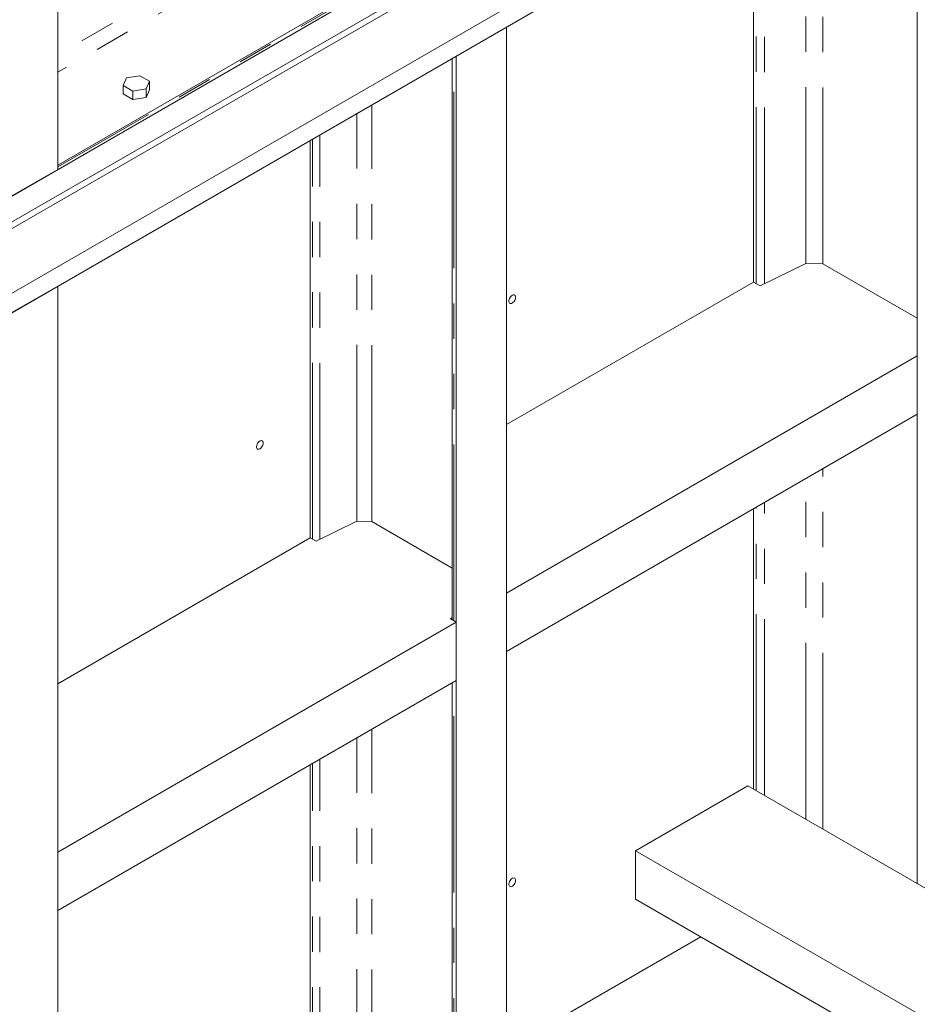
# Model space of a CAD drawing. Header units: millimetres. Extents: x 525 to 29324, y 175 to 20618.
# Tile 125 of 256: x 12317 to 13448, y 11074 to 12315. Entities that reach past the tile are written whole.
import ezdxf

# ---------------------------------------------------------------- set-up
doc = ezdxf.new("R2010")
doc.units = ezdxf.units.MM
doc.linetypes.add('SLD-Centrada-doble', pattern=[12.7, 6.35, -1.27, 1.27, -1.27, 1.27, -1.27])
doc.linetypes.add('SLD-Continua', pattern=[0])

msp = doc.modelspace()

# ---------------------------------------------------------------- linework, layer by layer
at = {"color": 7, "linetype": 'SLD-Continua', "lineweight": 18, "ltscale": 35}
for p, q in [((14161.5, 13163.1), (11516.3, 11636.1)), ((14161.5, 13163.1), (11516.3, 11636.1)), ((14161.5, 13163.1), (11516.3, 11636.1)), ((14161.5, 13163.1), (11516.3, 11636.1)), ((14161.5, 13163.1), (11516.3, 11636.1)), ((14161.5, 13130.4), (11516.3, 11603.4)), ((14161.5, 13130.4), (11516.3, 11603.4)), ((14161.5, 13130.4), (11516.3, 11603.4)), ((14161.5, 13122.2), (11523.4, 11599.3)), ((14161.5, 13122.2), (11523.4, 11599.3)), ((14161.5, 13122.2), (11523.4, 11599.3)), ((14161.5, 13040.6), (11523.4, 11517.7)), ((14161.5, 13040.6), (11523.4, 11517.7)), ((14161.5, 13040.6), (11523.4, 11517.7)), ((14161.5, 13016.1), (11516.3, 11489.1)), ((14161.5, 13016.1), (11516.3, 11489.1)), ((14161.5, 13016.1), (11516.3, 11489.1)), ((14161.5, 13016.1), (11516.3, 11489.1)), ((14161.5, 13016.1), (11516.3, 11489.1)), ((14161.5, 13016.1), (11516.3, 11489.1)), ((12364.9, 12125.9), (12364.9, 12865.1)), ((12364.9, 12125.9), (12364.9, 12865.1)), ((12364.9, 12125.9), (12364.9, 12865.1)), ((12364.9, 12125.9), (12364.9, 12865.1)), ((12364.9, 12125.9), (12364.9, 12865.1)), ((13448.2, 12580), (13448.2, 11225.9)), ((13448.2, 12580), (13448.2, 11225.9)), ((13448.2, 12580), (13448.2, 11225.9)), ((13448.2, 12580), (13448.2, 11225.9)), ((13448.2, 12580), (13448.2, 11225.9)), ((13448.2, 12580), (13448.2, 11225.9)), ((13241.7, 11984.1), (13241.7, 12485.1)), ((13241.7, 11984.1), (13241.7, 12485.1)), ((13241.7, 11984.1), (13241.7, 12485.1)), ((13241.7, 11984.1), (13241.7, 12485.1)), ((13241.7, 11984.1), (13241.7, 12485.1)), ((13241.7, 11984.1), (13241.7, 12485.1)), ((12862.5, 12418.8), (12364.9, 12131.5)), ((12862.5, 12418.8), (12364.9, 12131.5)), ((12862.5, 12418.8), (12364.9, 12131.5)), ((12862.5, 12418.8), (12364.9, 12131.5)), ((12862.5, 12418.8), (12364.9, 12131.5)), ((12930.6, 12305.5), (12866.9, 12268.7)), ((12930.6, 12305.5), (12866.9, 12268.7)), ((12930.6, 12305.5), (12866.9, 12268.7)), ((12930.6, 12305.5), (12866.9, 12268.7)), ((12930.6, 12305.5), (12866.9, 12268.7)), ((12930.6, 12305.5), (12866.9, 12268.7)), ((12930.6, 10358), (12930.6, 12305.5)), ((12930.6, 10358), (12930.6, 12305.5)), ((12930.6, 10358), (12930.6, 12305.5)), ((12930.6, 10358), (12930.6, 12305.5)), ((12930.6, 10358), (12930.6, 12305.5)), ((12930.6, 10358), (12930.6, 12305.5)), ((12862.1, 12266), (12862.1, 11558.3)), ((12862.1, 12266), (12862.1, 11558.3)), ((12862.1, 12266), (12862.1, 11558.3)), ((12862.1, 12266), (12862.1, 11558.3)), ((12862.1, 12266), (12862.1, 11558.3)), ((12862.1, 12266), (12862.1, 11558.3)), ((12866.9, 10321.3), (12866.9, 12268.7)), ((12866.9, 10321.3), (12866.9, 12268.7)), ((12866.9, 10321.3), (12866.9, 12268.7)), ((12866.9, 10321.3), (12866.9, 12268.7)), ((12866.9, 10321.3), (12866.9, 12268.7)), ((12866.9, 10321.3), (12866.9, 12268.7)), ((12451.6, 12241.5), (12447.1, 12231.9)), ((12451.6, 12241.5), (12447.1, 12231.9)), ((12451.6, 12241.5), (12447.1, 12231.9)), ((12468.4, 12244.1), (12451.6, 12241.5)), ((12468.4, 12244.1), (12451.6, 12241.5)), ((12468.4, 12244.1), (12451.6, 12241.5)), ((12480.6, 12237.1), (12468.4, 12244.1)), ((12480.6, 12237.1), (12468.4, 12244.1)), ((12480.6, 12237.1), (12468.4, 12244.1)), ((12476.1, 12227.4), (12480.6, 12237.1)), ((12476.1, 12227.4), (12480.6, 12237.1)), ((12476.1, 12227.4), (12480.6, 12237.1)), ((12480.6, 12226.4), (12480.6, 12237.1)), ((12480.6, 12226.4), (12480.6, 12237.1)), ((12480.6, 12226.4), (12480.6, 12237.1)), ((12447.1, 12231.9), (12459.4, 12224.8)), ((12447.1, 12221.3), (12447.1, 12231.9)), ((12447.1, 12231.9), (12459.4, 12224.8)), ((12447.1, 12221.3), (12447.1, 12231.9)), ((12447.1, 12231.9), (12459.4, 12224.8)), ((12447.1, 12221.3), (12447.1, 12231.9)), ((12459.4, 12224.8), (12476.1, 12227.4)), ((12459.4, 12224.8), (12476.1, 12227.4)), ((12459.4, 12224.8), (12476.1, 12227.4)), ((12459.4, 12214.2), (12459.4, 12224.8)), ((12459.4, 12214.2), (12459.4, 12224.8)), ((12459.4, 12214.2), (12459.4, 12224.8)), ((12476.1, 12216.8), (12476.1, 12227.4)), ((12476.1, 12216.8), (12476.1, 12227.4)), ((12476.1, 12216.8), (12476.1, 12227.4)), ((12476.1, 12216.8), (12480.6, 12226.4)), ((12476.1, 12216.8), (12480.6, 12226.4)), ((12476.1, 12216.8), (12480.6, 12226.4)), ((12447.1, 12221.3), (12459.4, 12214.2)), ((12447.1, 12221.3), (12459.4, 12214.2)), ((12447.1, 12221.3), (12459.4, 12214.2)), ((12459.4, 12214.2), (12476.1, 12216.8)), ((12459.4, 12214.2), (12476.1, 12216.8)), ((12459.4, 12214.2), (12476.1, 12216.8)), ((12683.1, 11661.6), (12683.1, 12162.6)), ((12683.1, 11661.6), (12683.1, 12162.6)), ((12683.1, 11661.6), (12683.1, 12162.6)), ((12683.1, 11661.6), (12683.1, 12162.6)), ((12683.1, 11661.6), (12683.1, 12162.6)), ((12683.1, 11661.6), (12683.1, 12162.6)), ((12364.9, 12125.9), (12301.2, 12089.2)), ((12364.9, 12125.9), (12301.2, 12089.2)), ((12364.9, 12125.9), (12301.2, 12089.2)), ((12364.9, 12125.9), (12301.2, 12089.2)), ((12364.9, 12125.9), (12301.2, 12089.2)), ((13307.7, 12007.5), (13250.2, 11979.2)), ((13307.7, 12007.5), (13250.2, 11979.2)), ((13307.7, 12007.5), (13250.2, 11979.2)), ((13307.7, 12007.5), (13250.2, 11979.2)), ((13307.7, 12007.5), (13250.2, 11979.2)), ((13307.7, 12007.5), (13250.2, 11979.2)), ((13307.7, 12007.5), (13329.3, 12007)), ((13307.7, 12007.5), (13329.3, 12007)), ((13307.7, 12007.5), (13329.3, 12007)), ((13307.7, 12007.5), (13329.3, 12007)), ((13307.7, 12007.5), (13329.3, 12007)), ((13307.7, 12007.5), (13329.3, 12007)), ((13448.2, 11938.4), (13329.3, 12007)), ((13448.2, 11938.4), (13329.3, 12007)), ((13448.2, 11938.4), (13329.3, 12007)), ((13448.2, 11938.4), (13329.3, 12007)), ((13448.2, 11938.4), (13329.3, 12007)), ((13448.2, 11938.4), (13329.3, 12007)), ((12364.9, 11978.9), (12301.2, 11942.2)), ((12364.9, 11978.9), (12301.2, 11942.2)), ((12364.9, 11978.9), (12301.2, 11942.2)), ((12364.9, 11978.9), (12301.2, 11942.2)), ((12364.9, 11978.9), (12301.2, 11942.2)), ((12364.9, 11978.9), (12301.2, 11942.2)), ((12364.9, 10584.4), (12364.9, 11978.9)), ((12364.9, 10584.4), (12364.9, 11978.9)), ((12364.9, 10584.4), (12364.9, 11978.9)), ((12364.9, 10584.4), (12364.9, 11978.9)), ((12364.9, 10584.4), (12364.9, 11978.9)), ((12364.9, 10584.4), (12364.9, 11978.9)), ((12930.6, 11804.5), (13241.7, 11984.1)), ((12930.6, 11804.5), (13241.7, 11984.1)), ((12930.6, 11804.5), (13241.7, 11984.1)), ((12930.6, 11804.5), (13241.7, 11984.1)), ((12930.6, 11804.5), (13241.7, 11984.1)), ((12930.6, 11804.5), (13241.7, 11984.1)), ((13250.2, 11979.2), (13241.7, 11984.1)), ((13250.2, 11979.2), (13241.7, 11984.1)), ((13250.2, 11979.2), (13241.7, 11984.1)), ((13250.2, 11979.2), (13241.7, 11984.1)), ((13250.2, 11979.2), (13241.7, 11984.1)), ((13250.2, 11979.2), (13241.7, 11984.1)), ((12930.6, 11592.2), (13448.2, 11891.1)), ((12930.6, 11592.2), (13448.2, 11891.1)), ((12930.6, 11592.2), (13448.2, 11891.1)), ((12930.6, 11592.2), (13448.2, 11891.1)), ((12930.6, 11592.2), (13448.2, 11891.1)), ((12930.6, 11592.2), (13448.2, 11891.1)), ((12930.6, 11518.7), (13448.2, 11817.6)), ((12930.6, 11518.7), (13448.2, 11817.6)), ((12930.6, 11518.7), (13448.2, 11817.6)), ((12930.6, 11518.7), (13448.2, 11817.6)), ((12930.6, 11518.7), (13448.2, 11817.6)), ((12930.6, 11518.7), (13448.2, 11817.6)), ((13241.7, 11345.1), (13241.7, 11698.4)), ((13241.7, 11345.1), (13241.7, 11698.4)), ((13241.7, 11345.1), (13241.7, 11698.4)), ((13241.7, 11345.1), (13241.7, 11698.4)), ((13241.7, 11345.1), (13241.7, 11698.4)), ((13241.7, 11345.1), (13241.7, 11698.4)), ((12741.7, 11682.6), (12690.4, 11657.4)), ((12741.7, 11682.6), (12690.4, 11657.4)), ((12741.7, 11682.6), (12690.4, 11657.4)), ((12741.7, 11682.6), (12690.4, 11657.4)), ((12741.7, 11682.6), (12690.4, 11657.4)), ((12741.7, 11682.6), (12690.4, 11657.4)), ((12741.7, 11682.6), (12760.7, 11682.2)), ((12741.7, 11682.6), (12760.7, 11682.2)), ((12741.7, 11682.6), (12760.7, 11682.2)), ((12741.7, 11682.6), (12760.7, 11682.2)), ((12741.7, 11682.6), (12760.7, 11682.2)), ((12741.7, 11682.6), (12760.7, 11682.2)), ((12862.1, 11623.6), (12760.7, 11682.2)), ((12862.1, 11623.6), (12760.7, 11682.2)), ((12862.1, 11623.6), (12760.7, 11682.2)), ((12862.1, 11623.6), (12760.7, 11682.2)), ((12862.1, 11623.6), (12760.7, 11682.2)), ((12862.1, 11623.6), (12760.7, 11682.2)), ((12364.9, 11477.9), (12683.1, 11661.6)), ((12364.9, 11477.9), (12683.1, 11661.6)), ((12364.9, 11477.9), (12683.1, 11661.6)), ((12364.9, 11477.9), (12683.1, 11661.6)), ((12364.9, 11477.9), (12683.1, 11661.6)), ((12364.9, 11477.9), (12683.1, 11661.6)), ((12690.4, 11657.4), (12683.1, 11661.6)), ((12690.4, 11657.4), (12683.1, 11661.6)), ((12690.4, 11657.4), (12683.1, 11661.6)), ((12690.4, 11657.4), (12683.1, 11661.6)), ((12690.4, 11657.4), (12683.1, 11661.6)), ((12690.4, 11657.4), (12683.1, 11661.6)), ((12930.6, 11518.7), (12930.6, 11592.2)), ((12930.6, 11518.7), (12930.6, 11592.2)), ((12930.6, 11518.7), (12930.6, 11592.2)), ((12930.6, 11518.7), (12930.6, 11592.2)), ((12930.6, 11518.7), (12930.6, 11592.2)), ((12930.6, 11518.7), (12930.6, 11592.2)), ((12364.9, 11265.7), (12866.9, 11555.5)), ((12364.9, 11265.7), (12866.9, 11555.5)), ((12364.9, 11265.7), (12866.9, 11555.5)), ((12364.9, 11265.7), (12866.9, 11555.5)), ((12364.9, 11265.7), (12866.9, 11555.5)), ((12364.9, 11265.7), (12866.9, 11555.5)), ((12859.6, 11559.7), (12862.1, 11561.4)), ((12859.6, 11559.7), (12862.1, 11561.4)), ((12859.6, 11559.7), (12862.1, 11561.4)), ((12859.6, 11559.7), (12862.1, 11561.4)), ((12859.6, 11559.7), (12862.1, 11561.4)), ((12859.6, 11559.7), (12862.1, 11561.4)), ((12866.9, 11555.5), (12859.6, 11559.7)), ((12866.9, 11555.5), (12859.6, 11559.7)), ((12866.9, 11555.5), (12859.6, 11559.7)), ((12866.9, 11555.5), (12859.6, 11559.7)), ((12866.9, 11555.5), (12859.6, 11559.7)), ((12866.9, 11555.5), (12859.6, 11559.7)), ((12866.9, 11482), (12866.9, 11555.5)), ((12866.9, 11482), (12866.9, 11555.5)), ((12866.9, 11482), (12866.9, 11555.5)), ((12866.9, 11482), (12866.9, 11555.5)), ((12866.9, 11482), (12866.9, 11555.5)), ((12866.9, 11482), (12866.9, 11555.5)), ((12364.9, 11192.2), (12866.9, 11482)), ((12364.9, 11192.2), (12866.9, 11482)), ((12364.9, 11192.2), (12866.9, 11482)), ((12364.9, 11192.2), (12866.9, 11482)), ((12364.9, 11192.2), (12866.9, 11482)), ((12364.9, 11192.2), (12866.9, 11482)), ((12862.1, 11479.2), (12862.1, 10771.6)), ((12862.1, 11479.2), (12862.1, 10771.6)), ((12862.1, 11479.2), (12862.1, 10771.6)), ((12862.1, 11479.2), (12862.1, 10771.6)), ((12862.1, 11479.2), (12862.1, 10771.6)), ((12862.1, 11479.2), (12862.1, 10771.6)), ((12683.1, 10874.9), (12683.1, 11375.9)), ((12683.1, 10874.9), (12683.1, 11375.9)), ((12683.1, 10874.9), (12683.1, 11375.9)), ((12683.1, 10874.9), (12683.1, 11375.9)), ((12683.1, 10874.9), (12683.1, 11375.9)), ((12683.1, 10874.9), (12683.1, 11375.9)), ((13093.2, 11267.5), (13234.6, 11349.2)), ((13234.6, 11349.2), (13501.9, 11194.9)), ((13093.2, 11206.3), (13093.2, 11267.5)), ((13093.2, 11267.5), (13583.2, 10984.6)), ((12364.9, 11192.2), (12364.9, 11265.7)), ((12364.9, 11192.2), (12364.9, 11265.7)), ((12364.9, 11192.2), (12364.9, 11265.7)), ((12364.9, 11192.2), (12364.9, 11265.7)), ((12364.9, 11192.2), (12364.9, 11265.7)), ((12364.9, 11192.2), (12364.9, 11265.7)), ((13093.2, 11206.3), (13583.2, 10923.4)), ((12930.6, 11017.8), (13175.2, 11159)), ((12930.6, 11017.8), (13175.2, 11159)), ((12930.6, 11017.8), (13175.2, 11159)), ((12930.6, 11017.8), (13175.2, 11159)), ((12930.6, 11017.8), (13175.2, 11159)), ((12930.6, 11017.8), (13175.2, 11159))]:
    msp.add_line(p, q, dxfattribs=at)
at = {"color": 8, "linetype": 'SLD-Centrada-doble', "lineweight": 18, "ltscale": 35}
for p, q in [((13329.3, 12007), (13329.3, 12535.7)), ((13329.3, 12007), (13329.3, 12535.7)), ((13329.3, 12007), (13329.3, 12535.7)), ((13329.3, 12007), (13329.3, 12535.7)), ((13329.3, 12007), (13329.3, 12535.7)), ((13329.3, 12007), (13329.3, 12535.7)), ((13307.7, 12007.5), (13307.7, 12523.2)), ((13307.7, 12007.5), (13307.7, 12523.2)), ((13307.7, 12007.5), (13307.7, 12523.2)), ((13307.7, 12007.5), (13307.7, 12523.2)), ((13307.7, 12007.5), (13307.7, 12523.2)), ((13307.7, 12007.5), (13307.7, 12523.2)), ((12741.7, 12488), (12364.9, 12270.5)), ((12741.7, 12488), (12364.9, 12270.5)), ((12741.7, 12488), (12364.9, 12270.5)), ((12741.7, 12488), (12364.9, 12270.5)), ((12741.7, 12488), (12364.9, 12270.5)), ((13244.9, 11982.2), (13244.9, 12487)), ((13244.9, 11982.2), (13244.9, 12487)), ((13244.9, 11982.2), (13244.9, 12487)), ((13244.9, 11982.2), (13244.9, 12487)), ((13244.9, 11982.2), (13244.9, 12487)), ((13244.9, 11982.2), (13244.9, 12487)), ((13255.8, 11982), (13255.8, 12493.2)), ((13255.8, 11982), (13255.8, 12493.2)), ((13255.8, 11982), (13255.8, 12493.2)), ((13255.8, 11982), (13255.8, 12493.2)), ((13255.8, 11982), (13255.8, 12493.2)), ((13255.8, 11982), (13255.8, 12493.2)), ((12760.7, 12477.1), (12364.9, 12248.6)), ((12760.7, 12477.1), (12364.9, 12248.6)), ((12760.7, 12477.1), (12364.9, 12248.6)), ((12760.7, 12477.1), (12364.9, 12248.6)), ((12760.7, 12477.1), (12364.9, 12248.6)), ((12864.1, 12417.3), (12364.9, 12129.1)), ((12864.1, 12417.3), (12364.9, 12129.1)), ((12864.1, 12417.3), (12364.9, 12129.1)), ((12864.1, 12417.3), (12364.9, 12129.1)), ((12864.1, 12417.3), (12364.9, 12129.1)), ((12864.1, 11557.1), (12864.1, 12267.1)), ((12864.1, 11557.1), (12864.1, 12267.1)), ((12864.1, 11557.1), (12864.1, 12267.1)), ((12864.1, 11557.1), (12864.1, 12267.1)), ((12864.1, 11557.1), (12864.1, 12267.1)), ((12864.1, 11557.1), (12864.1, 12267.1)), ((12760.7, 11682.2), (12760.7, 12207.4)), ((12760.7, 11682.2), (12760.7, 12207.4)), ((12760.7, 11682.2), (12760.7, 12207.4)), ((12760.7, 11682.2), (12760.7, 12207.4)), ((12760.7, 11682.2), (12760.7, 12207.4)), ((12760.7, 11682.2), (12760.7, 12207.4)), ((12741.7, 11682.6), (12741.7, 12196.4)), ((12741.7, 11682.6), (12741.7, 12196.4)), ((12741.7, 11682.6), (12741.7, 12196.4)), ((12741.7, 11682.6), (12741.7, 12196.4)), ((12741.7, 11682.6), (12741.7, 12196.4)), ((12741.7, 11682.6), (12741.7, 12196.4)), ((12685.9, 11660), (12685.9, 12164.2)), ((12685.9, 11660), (12685.9, 12164.2)), ((12685.9, 11660), (12685.9, 12164.2)), ((12685.9, 11660), (12685.9, 12164.2)), ((12685.9, 11660), (12685.9, 12164.2)), ((12685.9, 11660), (12685.9, 12164.2)), ((12695.3, 11659.8), (12695.3, 12169.7)), ((12695.3, 11659.8), (12695.3, 12169.7)), ((12695.3, 11659.8), (12695.3, 12169.7)), ((12695.3, 11659.8), (12695.3, 12169.7)), ((12695.3, 11659.8), (12695.3, 12169.7)), ((12695.3, 11659.8), (12695.3, 12169.7)), ((13329.3, 11294.5), (13329.3, 11749)), ((13329.3, 11294.5), (13329.3, 11749)), ((13329.3, 11294.5), (13329.3, 11749)), ((13329.3, 11294.5), (13329.3, 11749)), ((13329.3, 11294.5), (13329.3, 11749)), ((13329.3, 11294.5), (13329.3, 11749)), ((13307.7, 11307), (13307.7, 11736.4)), ((13307.7, 11307), (13307.7, 11736.4)), ((13307.7, 11307), (13307.7, 11736.4)), ((13307.7, 11307), (13307.7, 11736.4)), ((13307.7, 11307), (13307.7, 11736.4)), ((13307.7, 11307), (13307.7, 11736.4)), ((13255.8, 11336.9), (13255.8, 11706.5)), ((13255.8, 11336.9), (13255.8, 11706.5)), ((13255.8, 11336.9), (13255.8, 11706.5)), ((13255.8, 11336.9), (13255.8, 11706.5)), ((13255.8, 11336.9), (13255.8, 11706.5)), ((13255.8, 11336.9), (13255.8, 11706.5)), ((13244.9, 11343.2), (13244.9, 11700.2)), ((13244.9, 11343.2), (13244.9, 11700.2)), ((13244.9, 11343.2), (13244.9, 11700.2)), ((13244.9, 11343.2), (13244.9, 11700.2)), ((13244.9, 11343.2), (13244.9, 11700.2)), ((13244.9, 11343.2), (13244.9, 11700.2)), ((12864.1, 10770.4), (12864.1, 11480.4)), ((12864.1, 10770.4), (12864.1, 11480.4)), ((12864.1, 10770.4), (12864.1, 11480.4)), ((12864.1, 10770.4), (12864.1, 11480.4)), ((12864.1, 10770.4), (12864.1, 11480.4)), ((12864.1, 10770.4), (12864.1, 11480.4)), ((12760.7, 10895.4), (12760.7, 11420.7)), ((12760.7, 10895.4), (12760.7, 11420.7)), ((12760.7, 10895.4), (12760.7, 11420.7)), ((12760.7, 10895.4), (12760.7, 11420.7)), ((12760.7, 10895.4), (12760.7, 11420.7)), ((12760.7, 10895.4), (12760.7, 11420.7)), ((12741.7, 10895.9), (12741.7, 11409.7)), ((12741.7, 10895.9), (12741.7, 11409.7)), ((12741.7, 10895.9), (12741.7, 11409.7)), ((12741.7, 10895.9), (12741.7, 11409.7)), ((12741.7, 10895.9), (12741.7, 11409.7)), ((12741.7, 10895.9), (12741.7, 11409.7)), ((12695.3, 10873.1), (12695.3, 11383)), ((12695.3, 10873.1), (12695.3, 11383)), ((12695.3, 10873.1), (12695.3, 11383)), ((12695.3, 10873.1), (12695.3, 11383)), ((12695.3, 10873.1), (12695.3, 11383)), ((12695.3, 10873.1), (12695.3, 11383)), ((12685.9, 10873.3), (12685.9, 11377.5)), ((12685.9, 10873.3), (12685.9, 11377.5)), ((12685.9, 10873.3), (12685.9, 11377.5)), ((12685.9, 10873.3), (12685.9, 11377.5)), ((12685.9, 10873.3), (12685.9, 11377.5)), ((12685.9, 10873.3), (12685.9, 11377.5))]:
    msp.add_line(p, q, dxfattribs=at)
at = {"color": 7, "linetype": 'SLD-Continua', "lineweight": 18, "ltscale": 35, "flags": 128}
for points in [[(12941.9, 11965), (12941.7, 11966.1), (12941.3, 11967), (12940.7, 11967.6), (12939.9, 11967.9), (12938.9, 11967.9), (12937.9, 11967.5), (12936.8, 11966.9), (12935.8, 11965.9), (12934.9, 11964.7), (12934.2, 11963.4), (12933.7, 11962), (12933.4, 11960.7), (12933.4, 11959.5), (12933.7, 11958.4), (12934.2, 11957.6), (12934.9, 11957.2), (12935.8, 11957), (12936.8, 11957.2), (12937.9, 11957.8), (12938.9, 11958.6), (12939.9, 11959.7), (12940.7, 11960.9), (12941.3, 11962.3), (12941.7, 11963.7), (12941.9, 11965)], [(12941.9, 11965), (12941.7, 11966.1), (12941.3, 11967), (12940.7, 11967.6), (12939.9, 11967.9), (12938.9, 11967.9), (12937.9, 11967.5), (12936.8, 11966.9), (12935.8, 11965.9), (12934.9, 11964.7), (12934.2, 11963.4), (12933.7, 11962), (12933.4, 11960.7), (12933.4, 11959.5), (12933.7, 11958.4), (12934.2, 11957.6), (12934.9, 11957.2), (12935.8, 11957), (12936.8, 11957.2), (12937.9, 11957.8), (12938.9, 11958.6), (12939.9, 11959.7), (12940.7, 11960.9), (12941.3, 11962.3), (12941.7, 11963.7), (12941.9, 11965)], [(12941.9, 11965), (12941.7, 11966.1), (12941.3, 11967), (12940.7, 11967.6), (12939.9, 11967.9), (12938.9, 11967.9), (12937.9, 11967.5), (12936.8, 11966.9), (12935.8, 11965.9), (12934.9, 11964.7), (12934.2, 11963.4), (12933.7, 11962), (12933.4, 11960.7), (12933.4, 11959.5), (12933.7, 11958.4), (12934.2, 11957.6), (12934.9, 11957.2), (12935.8, 11957), (12936.8, 11957.2), (12937.9, 11957.8), (12938.9, 11958.6), (12939.9, 11959.7), (12940.7, 11960.9), (12941.3, 11962.3), (12941.7, 11963.7), (12941.9, 11965)], [(12941.9, 11965), (12941.7, 11966.1), (12941.3, 11967), (12940.7, 11967.6), (12939.9, 11967.9), (12938.9, 11967.9), (12937.9, 11967.5), (12936.8, 11966.9), (12935.8, 11965.9), (12934.9, 11964.7), (12934.2, 11963.4), (12933.7, 11962), (12933.4, 11960.7), (12933.4, 11959.5), (12933.7, 11958.4), (12934.2, 11957.6), (12934.9, 11957.2), (12935.8, 11957), (12936.8, 11957.2), (12937.9, 11957.8), (12938.9, 11958.6), (12939.9, 11959.7), (12940.7, 11960.9), (12941.3, 11962.3), (12941.7, 11963.7), (12941.9, 11965)], [(12941.9, 11965), (12941.7, 11966.1), (12941.3, 11967), (12940.7, 11967.6), (12939.9, 11967.9), (12938.9, 11967.9), (12937.9, 11967.5), (12936.8, 11966.9), (12935.8, 11965.9), (12934.9, 11964.7), (12934.2, 11963.4), (12933.7, 11962), (12933.4, 11960.7), (12933.4, 11959.5), (12933.7, 11958.4), (12934.2, 11957.6), (12934.9, 11957.2), (12935.8, 11957), (12936.8, 11957.2), (12937.9, 11957.8), (12938.9, 11958.6), (12939.9, 11959.7), (12940.7, 11960.9), (12941.3, 11962.3), (12941.7, 11963.7), (12941.9, 11965)], [(12941.9, 11965), (12941.7, 11966.1), (12941.3, 11967), (12940.7, 11967.6), (12939.9, 11967.9), (12938.9, 11967.9), (12937.9, 11967.5), (12936.8, 11966.9), (12935.8, 11965.9), (12934.9, 11964.7), (12934.2, 11963.4), (12933.7, 11962), (12933.4, 11960.7), (12933.4, 11959.5), (12933.7, 11958.4), (12934.2, 11957.6), (12934.9, 11957.2), (12935.8, 11957), (12936.8, 11957.2), (12937.9, 11957.8), (12938.9, 11958.6), (12939.9, 11959.7), (12940.7, 11960.9), (12941.3, 11962.3), (12941.7, 11963.7), (12941.9, 11965)], [(12623.7, 11781.3), (12623.5, 11782.4), (12623.2, 11783.3), (12622.5, 11783.9), (12621.7, 11784.3), (12620.7, 11784.2), (12619.7, 11783.9), (12618.6, 11783.2), (12617.6, 11782.2), (12616.7, 11781), (12616, 11779.7), (12615.5, 11778.3), (12615.2, 11777), (12615.2, 11775.8), (12615.5, 11774.7), (12616, 11773.9), (12616.7, 11773.5), (12617.6, 11773.3), (12618.6, 11773.5), (12619.7, 11774.1), (12620.7, 11774.9), (12621.7, 11776), (12622.5, 11777.2), (12623.2, 11778.6), (12623.5, 11780), (12623.7, 11781.3)], [(12623.7, 11781.3), (12623.5, 11782.4), (12623.2, 11783.3), (12622.5, 11783.9), (12621.7, 11784.3), (12620.7, 11784.2), (12619.7, 11783.9), (12618.6, 11783.2), (12617.6, 11782.2), (12616.7, 11781), (12616, 11779.7), (12615.5, 11778.3), (12615.2, 11777), (12615.2, 11775.8), (12615.5, 11774.7), (12616, 11773.9), (12616.7, 11773.5), (12617.6, 11773.3), (12618.6, 11773.5), (12619.7, 11774.1), (12620.7, 11774.9), (12621.7, 11776), (12622.5, 11777.2), (12623.2, 11778.6), (12623.5, 11780), (12623.7, 11781.3)], [(12623.7, 11781.3), (12623.5, 11782.4), (12623.2, 11783.3), (12622.5, 11783.9), (12621.7, 11784.3), (12620.7, 11784.2), (12619.7, 11783.9), (12618.6, 11783.2), (12617.6, 11782.2), (12616.7, 11781), (12616, 11779.7), (12615.5, 11778.3), (12615.2, 11777), (12615.2, 11775.8), (12615.5, 11774.7), (12616, 11773.9), (12616.7, 11773.5), (12617.6, 11773.3), (12618.6, 11773.5), (12619.7, 11774.1), (12620.7, 11774.9), (12621.7, 11776), (12622.5, 11777.2), (12623.2, 11778.6), (12623.5, 11780), (12623.7, 11781.3)], [(12623.7, 11781.3), (12623.5, 11782.4), (12623.2, 11783.3), (12622.5, 11783.9), (12621.7, 11784.3), (12620.7, 11784.2), (12619.7, 11783.9), (12618.6, 11783.2), (12617.6, 11782.2), (12616.7, 11781), (12616, 11779.7), (12615.5, 11778.3), (12615.2, 11777), (12615.2, 11775.8), (12615.5, 11774.7), (12616, 11773.9), (12616.7, 11773.5), (12617.6, 11773.3), (12618.6, 11773.5), (12619.7, 11774.1), (12620.7, 11774.9), (12621.7, 11776), (12622.5, 11777.2), (12623.2, 11778.6), (12623.5, 11780), (12623.7, 11781.3)], [(12623.7, 11781.3), (12623.5, 11782.4), (12623.2, 11783.3), (12622.5, 11783.9), (12621.7, 11784.3), (12620.7, 11784.2), (12619.7, 11783.9), (12618.6, 11783.2), (12617.6, 11782.2), (12616.7, 11781), (12616, 11779.7), (12615.5, 11778.3), (12615.2, 11777), (12615.2, 11775.8), (12615.5, 11774.7), (12616, 11773.9), (12616.7, 11773.5), (12617.6, 11773.3), (12618.6, 11773.5), (12619.7, 11774.1), (12620.7, 11774.9), (12621.7, 11776), (12622.5, 11777.2), (12623.2, 11778.6), (12623.5, 11780), (12623.7, 11781.3)], [(12623.7, 11781.3), (12623.5, 11782.4), (12623.2, 11783.3), (12622.5, 11783.9), (12621.7, 11784.3), (12620.7, 11784.2), (12619.7, 11783.9), (12618.6, 11783.2), (12617.6, 11782.2), (12616.7, 11781), (12616, 11779.7), (12615.5, 11778.3), (12615.2, 11777), (12615.2, 11775.8), (12615.5, 11774.7), (12616, 11773.9), (12616.7, 11773.5), (12617.6, 11773.3), (12618.6, 11773.5), (12619.7, 11774.1), (12620.7, 11774.9), (12621.7, 11776), (12622.5, 11777.2), (12623.2, 11778.6), (12623.5, 11780), (12623.7, 11781.3)], [(12941.9, 11230.1), (12941.7, 11231.2), (12941.3, 11232.1), (12940.7, 11232.8), (12939.9, 11233.1), (12938.9, 11233), (12937.9, 11232.7), (12936.8, 11232), (12935.8, 11231), (12934.9, 11229.8), (12934.2, 11228.5), (12933.7, 11227.1), (12933.4, 11225.8), (12933.4, 11224.6), (12933.7, 11223.5), (12934.2, 11222.8), (12934.9, 11222.3), (12935.8, 11222.1), (12936.8, 11222.3), (12937.9, 11222.9), (12938.9, 11223.7), (12939.9, 11224.8), (12940.7, 11226), (12941.3, 11227.4), (12941.7, 11228.8), (12941.9, 11230.1)], [(12941.9, 11230.1), (12941.7, 11231.2), (12941.3, 11232.1), (12940.7, 11232.8), (12939.9, 11233.1), (12938.9, 11233), (12937.9, 11232.7), (12936.8, 11232), (12935.8, 11231), (12934.9, 11229.8), (12934.2, 11228.5), (12933.7, 11227.1), (12933.4, 11225.8), (12933.4, 11224.6), (12933.7, 11223.5), (12934.2, 11222.8), (12934.9, 11222.3), (12935.8, 11222.1), (12936.8, 11222.3), (12937.9, 11222.9), (12938.9, 11223.7), (12939.9, 11224.8), (12940.7, 11226), (12941.3, 11227.4), (12941.7, 11228.8), (12941.9, 11230.1)], [(12941.9, 11230.1), (12941.7, 11231.2), (12941.3, 11232.1), (12940.7, 11232.8), (12939.9, 11233.1), (12938.9, 11233), (12937.9, 11232.7), (12936.8, 11232), (12935.8, 11231), (12934.9, 11229.8), (12934.2, 11228.5), (12933.7, 11227.1), (12933.4, 11225.8), (12933.4, 11224.6), (12933.7, 11223.5), (12934.2, 11222.8), (12934.9, 11222.3), (12935.8, 11222.1), (12936.8, 11222.3), (12937.9, 11222.9), (12938.9, 11223.7), (12939.9, 11224.8), (12940.7, 11226), (12941.3, 11227.4), (12941.7, 11228.8), (12941.9, 11230.1)], [(12941.9, 11230.1), (12941.7, 11231.2), (12941.3, 11232.1), (12940.7, 11232.8), (12939.9, 11233.1), (12938.9, 11233), (12937.9, 11232.7), (12936.8, 11232), (12935.8, 11231), (12934.9, 11229.8), (12934.2, 11228.5), (12933.7, 11227.1), (12933.4, 11225.8), (12933.4, 11224.6), (12933.7, 11223.5), (12934.2, 11222.8), (12934.9, 11222.3), (12935.8, 11222.1), (12936.8, 11222.3), (12937.9, 11222.9), (12938.9, 11223.7), (12939.9, 11224.8), (12940.7, 11226), (12941.3, 11227.4), (12941.7, 11228.8), (12941.9, 11230.1)], [(12941.9, 11230.1), (12941.7, 11231.2), (12941.3, 11232.1), (12940.7, 11232.8), (12939.9, 11233.1), (12938.9, 11233), (12937.9, 11232.7), (12936.8, 11232), (12935.8, 11231), (12934.9, 11229.8), (12934.2, 11228.5), (12933.7, 11227.1), (12933.4, 11225.8), (12933.4, 11224.6), (12933.7, 11223.5), (12934.2, 11222.8), (12934.9, 11222.3), (12935.8, 11222.1), (12936.8, 11222.3), (12937.9, 11222.9), (12938.9, 11223.7), (12939.9, 11224.8), (12940.7, 11226), (12941.3, 11227.4), (12941.7, 11228.8), (12941.9, 11230.1)], [(12941.9, 11230.1), (12941.7, 11231.2), (12941.3, 11232.1), (12940.7, 11232.8), (12939.9, 11233.1), (12938.9, 11233), (12937.9, 11232.7), (12936.8, 11232), (12935.8, 11231), (12934.9, 11229.8), (12934.2, 11228.5), (12933.7, 11227.1), (12933.4, 11225.8), (12933.4, 11224.6), (12933.7, 11223.5), (12934.2, 11222.8), (12934.9, 11222.3), (12935.8, 11222.1), (12936.8, 11222.3), (12937.9, 11222.9), (12938.9, 11223.7), (12939.9, 11224.8), (12940.7, 11226), (12941.3, 11227.4), (12941.7, 11228.8), (12941.9, 11230.1)]]:
    msp.add_lwpolyline(points, dxfattribs=at)

doc.saveas('drawing.dxf')
